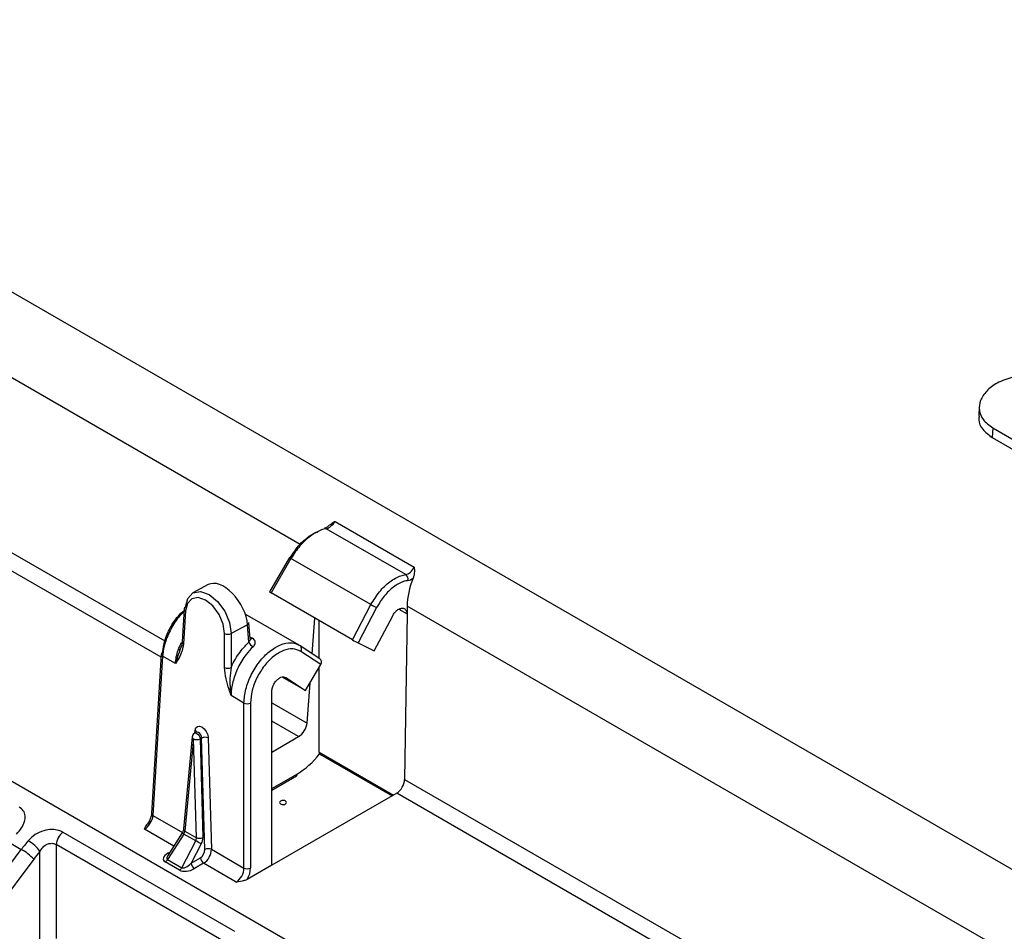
# Model space of a CAD drawing. Header units: millimetres. Extents: x 16 to 503, y 3 to 290.
# Tile 118 of 169: x 93.78 to 97.06, y 163.04 to 166.07. Entities that reach past the tile are written whole.
import ezdxf

# ---------------------------------------------------------------- set-up
doc = ezdxf.new("R2010")
doc.units = ezdxf.units.MM

msp = doc.modelspace()

# ---------------------------------------------------------------- linework, layer by layer
at = {"color": 7, "linetype": 'Continuous', "lineweight": 25}
for p, q in [((91.7107, 166.3442), (99.2446, 161.995)), ((94.7146, 164.3248), (91.9134, 165.9419)), ((91.905, 165.3652), (94.2641, 164.0033)), ((94.2517, 163.9493), (91.8788, 165.3192)), ((90.7967, 165.2441), (100.7299, 159.5097)), ((96.974, 164.7841), (96.972, 164.7523)), ((97.0186, 164.7131), (97.0171, 164.6806)), ((97.0186, 164.7131), (98.8174, 163.6746)), ((97.0171, 164.6806), (98.816, 163.6422)), ((94.8304, 164.4015), (95.0942, 164.2492)), ((95.0656, 164.2245), (94.8012, 164.3772)), ((94.6784, 164.2817), (94.612, 164.167)), ((94.6838, 164.278), (94.6176, 164.1635)), ((94.9501, 164.1243), (94.6838, 164.278)), ((94.4087, 164.1908), (94.3578, 164.1635)), ((94.8886, 164.007), (94.6176, 164.1635)), ((94.3283, 164.11), (94.3217, 164.0008)), ((94.3328, 164.1033), (94.3262, 163.994)), ((94.8886, 164.007), (94.9501, 164.1243)), ((94.9689, 164.1145), (94.9073, 163.9969)), ((95.0429, 164.1094), (95.07, 164.0938)), ((95.0704, 164.1194), (95.07, 164.0938)), ((97.8715, 162.5024), (95.0704, 164.1194)), ((94.7109, 163.9894), (94.5319, 164.0927)), ((94.7547, 163.9608), (94.7636, 164.0792)), ((94.7774, 163.9459), (94.7774, 164.0713)), ((94.9608, 163.97), (95.0223, 164.0873)), ((95.07, 164.0938), (95.062, 163.5427)), ((94.5394, 164.0576), (94.4846, 164.0282)), ((94.5438, 163.9999), (94.5394, 164.0576)), ((94.548, 164.0104), (94.5438, 164.0646)), ((94.4629, 163.9151), (94.4629, 164.0282)), ((94.4846, 164.0282), (94.4846, 163.9151)), ((94.5474, 164.017), (94.5555, 164.0124)), ((94.3101, 163.9767), (94.3132, 163.975)), ((94.7136, 163.9878), (94.7141, 163.9875)), ((94.7803, 163.9439), (94.7141, 163.9875)), ((94.7829, 163.9251), (94.7165, 163.9688)), ((94.9073, 163.9969), (94.9608, 163.97)), ((94.2524, 163.9596), (94.2203, 163.4288)), ((94.2568, 163.9528), (94.2247, 163.4221)), ((94.2997, 163.9281), (94.2568, 163.9528)), ((94.7327, 163.8383), (94.7829, 163.9251)), ((94.7774, 163.6332), (94.7774, 163.9155)), ((94.7327, 163.8383), (94.6547, 163.8833)), ((94.6665, 163.8819), (94.7327, 163.8383)), ((94.7374, 163.7301), (94.7475, 163.8638)), ((94.5275, 163.7966), (94.4847, 163.8213)), ((94.62, 163.2568), (94.62, 163.834)), ((94.5275, 163.2473), (94.5275, 163.7966)), ((94.5493, 163.7966), (94.5493, 163.2473)), ((94.62, 163.7978), (94.7374, 163.7301)), ((94.3643, 163.697), (94.3651, 163.7059)), ((94.7094, 163.6851), (94.62, 163.7367)), ((94.3551, 163.6842), (94.3268, 163.3776)), ((94.3596, 163.677), (94.3312, 163.3703)), ((94.369, 163.3485), (94.3596, 163.677)), ((94.3686, 163.6993), (94.3631, 163.6964)), ((94.3867, 163.6804), (94.3813, 163.6774)), ((94.3813, 163.6774), (94.3908, 163.349)), ((94.3974, 163.3093), (94.3867, 163.6804)), ((94.4085, 163.6808), (94.4192, 163.3098)), ((94.62, 163.6336), (94.7094, 163.6851)), ((94.7774, 163.6332), (95.0247, 163.4904)), ((94.7793, 163.6275), (94.7801, 163.6269)), ((94.7801, 163.6268), (95.0206, 163.488)), ((94.62, 163.5119), (94.7056, 163.5613)), ((94.62, 163.5071), (94.7024, 163.5547)), ((95.062, 163.5427), (97.421, 162.1809)), ((95.0357, 163.4967), (94.62, 163.2568)), ((97.4087, 162.1269), (95.0357, 163.4967)), ((94.2247, 163.4221), (94.3224, 163.3657)), ((93.9243, 163.3668), (94.4961, 163.0367)), ((94.2938, 163.3205), (94.1963, 163.3768)), ((94.327, 163.3606), (94.2732, 163.2758)), ((94.3217, 163.3644), (94.2742, 163.2895)), ((94.3669, 163.3376), (94.327, 163.3606)), ((94.3312, 163.3703), (94.369, 163.3485)), ((93.7469, 163.3322), (93.7866, 163.3093)), ((94.4746, 162.9952), (93.9028, 163.3253)), ((93.9028, 163.3253), (93.9028, 163.0127)), ((94.3203, 163.2486), (94.3669, 163.3376)), ((94.3855, 163.3278), (94.3518, 163.2634)), ((93.0704, 162.3498), (93.7866, 163.3093)), ((93.8484, 162.9886), (93.8484, 163.3024)), ((94.2741, 163.2966), (94.2812, 163.3007)), ((94.3518, 163.2634), (94.3823, 163.2811)), ((94.4192, 163.3098), (94.5275, 163.2473)), ((93.8279, 163.2766), (93.1041, 162.3069)), ((94.3126, 163.2405), (94.2655, 163.2677)), ((94.2732, 163.2758), (94.3203, 163.2486)), ((94.3932, 163.2631), (94.3626, 163.2455)), ((94.5016, 163.2005), (94.3932, 163.2631)), ((94.62, 163.2568), (94.5384, 163.2096))]:
    msp.add_line(p, q, dxfattribs=at)
at = {"color": 7, "linetype": 'Continuous', "lineweight": 25, "flags": 128}
for points in [[(94.3328, 164.1158), (94.3403, 164.1452), (94.3578, 164.1635), (94.3827, 164.168), (94.4113, 164.1581), (94.4396, 164.1352), (94.4633, 164.1026), (94.4791, 164.0651), (94.4846, 164.0282)], [(94.4629, 164.0282), (94.4581, 164.0598), (94.4446, 164.0919), (94.4243, 164.1198), (94.4, 164.1395), (94.3755, 164.148), (94.3542, 164.1441), (94.3393, 164.1285), (94.3328, 164.1033)], [(94.3651, 163.7059), (94.3674, 163.7139), (94.3725, 163.7188), (94.3795, 163.72), (94.3875, 163.7171), (94.3954, 163.7107), (94.4021, 163.7017), (94.4067, 163.6912), (94.4085, 163.6808)], [(94.3631, 163.6964), (94.3633, 163.6964), (94.3668, 163.697), (94.3708, 163.6956), (94.3748, 163.6924), (94.3781, 163.6879), (94.3804, 163.6827), (94.3813, 163.6774)], [(94.3867, 163.6804), (94.3858, 163.6856), (94.3836, 163.6908), (94.3802, 163.6953), (94.3762, 163.6985), (94.3722, 163.6999), (94.3687, 163.6994), (94.3685, 163.6993)], [(94.6659, 163.4703), (94.6621, 163.4717), (94.6577, 163.4722), (94.6533, 163.4717), (94.6495, 163.4703), (94.647, 163.4681), (94.6462, 163.4656), (94.647, 163.463), (94.6495, 163.4608), (94.6533, 163.4594), (94.6577, 163.4589), (94.6621, 163.4594), (94.6659, 163.4608), (94.6684, 163.463), (94.6692, 163.4656), (94.6684, 163.4681), (94.6659, 163.4703)], [(94.2778, 163.2952), (94.2761, 163.2956), (94.2741, 163.2966)]]:
    msp.add_lwpolyline(points, dxfattribs=at)
at = {"color": 7, "linetype": 'Continuous', "lineweight": 25}
for centre, radius, start, end in [((94.7963, 164.3691), 0.00942, 59.1645, 97.9816), ((94.6978, 164.3038), 0.0293, 228.8267, 241.6037), ((95.0548, 164.2094), 0.0186, 345.5023, 54.4101), ((94.3357, 164.1089), 0.00747, 112.7601, 171.586), ((94.336, 164.1102), 0.00761, 181.3036, 245.7633), ((95.3835, 164.9326), 0.9171, 241.797, 243.1234), ((94.536, 164.0646), 0.0078, 295.3938, 359.6569), ((94.3293, 164.0009), 0.00761, 181.3036, 245.7633), ((94.4737, 164.051), 0.0252, 244.472, 295.5669), ((94.5494, 164.0195), 0.00932, 260.0088, 310.1864), ((94.5746, 164.0128), 0.0334, 202.6498, 239.8037), ((94.7053, 163.9768), 0.0138, 324.3398, 50.4251), ((94.2597, 163.9585), 0.00746, 112.8328, 171.6088), ((94.2602, 163.9599), 0.00783, 182.3217, 244.7477), ((94.4737, 163.9379), 0.0252, 244.472, 295.5669), ((94.5384, 163.8193), 0.0252, 244.4741, 295.5259), ((94.3608, 163.6981), 0.00894, 11.7335, 61.0148), ((94.3704, 163.6828), 0.0154, 118.2341, 174.7179), ((94.3631, 163.6842), 0.008, 179.3914, 243.6316), ((94.3699, 163.701), 0.0261, 246.6297, 295.815), ((94.3981, 163.6568), 0.0261, 66.6297, 115.815), ((94.6981, 163.5608), 0.0075, 305.0329, 3.5745), ((94.2281, 163.4291), 0.00783, 182.3217, 244.7477), ((93.9635, 163.3202), 0.0609, 130.0119, 175.1523), ((94.3433, 163.389), 0.0327, 228.6306, 240.0854), ((94.3348, 163.3775), 0.008, 179.3914, 243.6316), ((94.3794, 163.3725), 0.0261, 246.6297, 295.815), ((93.755, 163.2392), 0.1129, 34.0851, 61.0996), ((94.1794, 162.9605), 0.4211, 60.7117, 63.5699), ((93.7151, 163.1767), 0.1507, 41.5296, 61.6611), ((94.406, 163.2832), 0.0238, 185.1028, 237.3729), ((94.4088, 163.2858), 0.0261, 66.6297, 115.815), ((94.2537, 163.2865), 0.0222, 301.9547, 331.1444), ((94.3009, 163.2593), 0.0222, 301.9547, 331.1444), ((94.3755, 163.2655), 0.0238, 185.1028, 237.3729), ((94.5384, 163.27), 0.0252, 244.4741, 295.5259)]:
    msp.add_arc(centre, radius, start, end, dxfattribs=at)
for centre, major_axis, ratio, start_param, end_param in [((94.8116, 164.4113), (0.0206, 0.0325), 0.548533, 3.603206, 4.757155), ((95.0736, 164.2601), (0.0177, 0.0342), 0.604844, 3.554115, 4.708064), ((94.4636, 164.0984), (-0.0567, 0.0914), 0.553944, 3.94544, 6.248571), ((95.2064, 164.1895), (0.0909, 0.1695), 0.597163, 1.750168, 2.285035), ((95.0845, 164.2543), (0.0255, 0.0475), 0.597163, 3.562333, 4.033817), ((94.6255, 164.1595), (0.0135, -0.0074), 0.028655, 3.140985, 4.096724), ((94.8966, 164.0031), (0.0135, -0.0074), 0.028656, 4.096744, 5.643729), ((94.7719, 163.9311), (0.0085, 0.0128), 0.81623, 4.786137, 6.333121), ((94.7103, 163.716), (0.0202, 0.0327), 0.556894, 3.943189, 5.461625), ((94.7103, 163.7156), (0.101, 0.1637), 0.556894, 3.943189, 4.509512), ((94.7883, 163.6399), (0.0081, 0.0131), 0.556894, 2.407299, 3.006613), ((95.0348, 163.5287), (0.0182, 0.0339), 0.597163, 3.908191, 5.426628), ((94.1976, 163.4074), (0.0206, 0.0325), 0.548533, 3.949065, 5.484954), ((94.3203, 163.3645), (0.0092, 0.0125), 0.494927, 4.767163, 5.517654), ((94.3582, 163.3427), (0.0057, 0.0144), 0.647407, 4.618676, 5.369168), ((94.369, 163.3373), (0.0136, 0.0277), 0.614591, 4.671018, 5.42151), ((93.9388, 163.1161), (0.1779, 0.3412), 0.603905, 1.206902, 1.305353), ((93.9659, 163.1021), (0.1586, 0.308), 0.606756, 1.203727, 1.302178), ((94.2974, 163.2848), (0.0383, 0.0094), 0.496801, 2.096387, 3.619592), ((94.2974, 163.2974), (0.0257, 0.0203), 0.353349, 2.350614, 3.306505), ((94.3811, 163.3006), (0.0102, 0.0207), 0.614591, 3.88562, 5.42151), ((94.392, 163.2952), (0.0179, 0.0341), 0.600153, 3.903399, 5.439289), ((94.3423, 163.2715), (0.0228, 0.0222), 0.38989, 3.225614, 4.748818), ((94.5003, 163.2327), (0.0177, 0.0342), 0.604844, 3.899974, 5.435864), ((94.5112, 163.2269), (0.0255, 0.0475), 0.597163, 4.669031, 5.444081), ((94.3423, 163.2589), (0.0364, 0.0106), 0.540062, 3.619603, 5.142808)]:
    msp.add_ellipse(centre, major_axis=major_axis, ratio=ratio, start_param=start_param, end_param=end_param, dxfattribs=at)
for points, knots in [([(97.0854, 164.8817), (97.0673, 164.8758), (97.0332, 164.8648), (96.9966, 164.8361), (96.9755, 164.8042), (96.9718, 164.7706), (96.9846, 164.7378), (97.007, 164.7215), (97.0186, 164.7131)], [0, 0, 0, 0, 0.183287, 0.344874, 0.505118, 0.666502, 0.828195, 1, 1, 1, 1]), ([(96.974, 164.7523), (96.9732, 164.7481), (96.9703, 164.7327), (96.9831, 164.706), (97.0055, 164.6893), (97.0171, 164.6806)], [0, 0, 0, 0, 0.153175, 0.560612, 1, 1, 1, 1]), ([(94.8129, 164.3888), (94.8176, 164.3927), (94.823, 164.3974), (94.8293, 164.4009), (94.8303, 164.4015), (94.8304, 164.4015)], [0, 0, 0, 0, 0.841786, 0.986404, 1, 1, 1, 1]), ([(94.6809, 164.2807), (94.6895, 164.2939), (94.7066, 164.3201), (94.7391, 164.3495), (94.7621, 164.3635), (94.7729, 164.3663), (94.7733, 164.3664)], [0, 0, 0, 0, 0.329342, 0.658683, 0.988037, 1, 1, 1, 1]), ([(94.8012, 164.3772), (94.7959, 164.376), (94.779, 164.3721), (94.7485, 164.3548), (94.7123, 164.3217), (94.6933, 164.2926), (94.6838, 164.278)], [0, 0, 0, 0, 0.13268, 0.42179, 0.710892, 1, 1, 1, 1]), ([(94.8123, 164.3895), (94.8109, 164.388), (94.8067, 164.3836), (94.8, 164.3798), (94.7965, 164.3789), (94.7949, 164.3784)], [0, 0, 0, 0, 0.217956, 0.642775, 1, 1, 1, 1]), ([(95.0942, 164.2492), (95.0942, 164.2491), (95.0942, 164.248), (95.0944, 164.2394), (95.095, 164.227), (95.0916, 164.216), (95.0906, 164.2126)], [0, 0, 0, 0, 0.00832, 0.096818, 0.720017, 1, 1, 1, 1]), ([(94.9501, 164.1243), (94.959, 164.1392), (94.977, 164.1689), (95.0125, 164.2024), (95.0431, 164.2197), (95.0602, 164.2234), (95.0656, 164.2245)], [0, 0, 0, 0, 0.289108, 0.57821, 0.86732, 1, 1, 1, 1]), ([(95.0728, 164.2047), (95.068, 164.2037), (95.0525, 164.2004), (95.025, 164.1848), (94.993, 164.1546), (94.9769, 164.1279), (94.9689, 164.1145)], [0, 0, 0, 0, 0.132681, 0.421795, 0.710897, 1, 1, 1, 1]), ([(94.2568, 163.9654), (94.2586, 163.9785), (94.2623, 164.0048), (94.281, 164.0472), (94.3037, 164.0826), (94.3212, 164.0988), (94.328, 164.1051)], [0, 0, 0, 0, 0.271473, 0.547372, 0.823287, 1, 1, 1, 1]), ([(94.3278, 164.1005), (94.3229, 164.0959), (94.3063, 164.0803), (94.2833, 164.0436), (94.2659, 164.0031), (94.2586, 163.9725), (94.2573, 163.9584), (94.2568, 163.9528)], [0, 0, 0, 0, 0.121581, 0.415646, 0.709702, 0.88578, 1, 1, 1, 1]), ([(95.0223, 164.0873), (95.0233, 164.0891), (95.0254, 164.0929), (95.0292, 164.0979), (95.0333, 164.1024), (95.0377, 164.1062), (95.0422, 164.1092), (95.0467, 164.1113), (95.0511, 164.1125), (95.0553, 164.1127), (95.0592, 164.1119), (95.0626, 164.1101), (95.0655, 164.1074), (95.0677, 164.1038), (95.0694, 164.0993), (95.0698, 164.0956), (95.07, 164.0938)], [0, 0, 0, 0, 0.0705685, 0.141137, 0.2117055, 0.2822739, 0.3528424, 0.4234109, 0.4939794, 0.5645479, 0.6351164, 0.7056849, 0.7762534, 0.8468218, 0.9221569, 1, 1, 1, 1]), ([(94.3214, 164.001), (94.3213, 163.9985), (94.321, 163.9898), (94.3183, 163.9831), (94.3163, 163.9783)], [0, 0, 0, 0, 0.289441, 1, 1, 1, 1]), ([(94.5478, 164.0104), (94.5478, 164.0093), (94.5479, 164.0069), (94.5462, 164.0033), (94.5445, 164.0009), (94.5438, 163.9999)], [0, 0, 0, 0, 0.314619, 0.716119, 1, 1, 1, 1]), ([(94.5481, 164.0097), (94.5481, 164.0098), (94.548, 164.0099), (94.548, 164.0101), (94.548, 164.0101)], [0, 0, 0, 0, 0.60311, 1, 1, 1, 1]), ([(94.5578, 163.9839), (94.5592, 163.9853), (94.5625, 163.9888), (94.5653, 163.9949), (94.5653, 164.0016), (94.5621, 164.0078), (94.5577, 164.0109), (94.5555, 164.0124)], [0, 0, 0, 0, 0.1400581, 0.3463312, 0.5585615, 0.7772545, 1, 1, 1, 1]), ([(94.2997, 163.9281), (94.2997, 163.9282), (94.3006, 163.9423), (94.3043, 163.9659), (94.3154, 163.9896), (94.3193, 163.9978)], [0, 0, 0, 0, 0.004706, 0.65462, 1, 1, 1, 1]), ([(94.3262, 163.994), (94.3243, 163.9834), (94.3206, 163.963), (94.3092, 163.9435), (94.3023, 163.9323), (94.2998, 163.9282), (94.2997, 163.9281)], [0, 0, 0, 0, 0.407474, 0.785024, 0.993644, 1, 1, 1, 1]), ([(94.2997, 163.9281), (94.2997, 163.9282), (94.2999, 163.9288), (94.3014, 163.9341), (94.3059, 163.9489), (94.3122, 163.9646), (94.3162, 163.9768), (94.3167, 163.9782)], [0, 0, 0, 0, 0.0104354, 0.0349355, 0.3414748, 0.9260888, 1, 1, 1, 1]), ([(94.4846, 163.9151), (94.486, 163.918), (94.4952, 163.9381), (94.5142, 163.9691), (94.5352, 163.9909), (94.5438, 163.9999)], [0, 0, 0, 0, 0.091223, 0.627255, 1, 1, 1, 1]), ([(94.5578, 163.9839), (94.55, 163.9757), (94.5309, 163.9558), (94.5063, 163.9152), (94.4894, 163.869), (94.4848, 163.8376), (94.4847, 163.8232), (94.4847, 163.8213)], [0, 0, 0, 0, 0.188856, 0.460441, 0.732055, 0.965347, 1, 1, 1, 1]), ([(94.5275, 163.7966), (94.5288, 163.8118), (94.5313, 163.8422), (94.5501, 163.8911), (94.5778, 163.9354), (94.6124, 163.9707), (94.6496, 163.993), (94.6805, 163.9987), (94.7013, 163.9948), (94.7101, 163.9897), (94.7136, 163.9878)], [0, 0, 0, 0, 0.143106, 0.28621, 0.429314, 0.572424, 0.715541, 0.858663, 0.944372, 1, 1, 1, 1]), ([(94.7165, 163.9688), (94.7081, 163.9725), (94.6911, 163.9801), (94.6587, 163.9734), (94.6253, 163.9535), (94.5943, 163.9216), (94.5694, 163.8817), (94.5525, 163.8377), (94.5503, 163.8103), (94.5493, 163.7966)], [0, 0, 0, 0, 0.140938, 0.28413, 0.427318, 0.570498, 0.713668, 0.856834, 1, 1, 1, 1]), ([(94.4847, 163.8213), (94.4846, 163.8215), (94.4824, 163.8283), (94.4763, 163.8471), (94.4664, 163.8788), (94.4641, 163.9027), (94.4629, 163.9151)], [0, 0, 0, 0, 0.006356, 0.214976, 0.592526, 1, 1, 1, 1]), ([(94.4846, 163.9151), (94.4829, 163.903), (94.4795, 163.8787), (94.4811, 163.8476), (94.4834, 163.8291), (94.4845, 163.8222), (94.4846, 163.8215), (94.4847, 163.8213)], [0, 0, 0, 0, 0.387226, 0.774053, 0.976884, 0.993095, 1, 1, 1, 1]), ([(94.62, 163.834), (94.6201, 163.8359), (94.6202, 163.8395), (94.6214, 163.8454), (94.6232, 163.8513), (94.6257, 163.8572), (94.6288, 163.8628), (94.6324, 163.8681), (94.6364, 163.8727), (94.6422, 163.8782), (94.6499, 163.8829), (94.6591, 163.8851), (94.664, 163.8829), (94.6665, 163.8819)], [0, 0, 0, 0, 0.070681, 0.141362, 0.212043, 0.282724, 0.353405, 0.424085, 0.494766, 0.565447, 0.708349, 0.851251, 1, 1, 1, 1]), ([(94.3698, 163.7003), (94.3698, 163.7003), (94.3699, 163.7003), (94.369, 163.6997), (94.3685, 163.6993)], [0, 0, 0, 0, 0.3704944, 1, 1, 1, 1]), ([(93.7711, 163.3602), (93.7768, 163.3671), (93.7882, 163.3806), (93.7984, 163.4017), (93.8009, 163.4213), (93.7951, 163.4387), (93.7845, 163.4467), (93.7792, 163.4506)], [0, 0, 0, 0, 0.213279, 0.420561, 0.619043, 0.811789, 1, 1, 1, 1]), ([(94.2203, 163.4288), (94.2197, 163.425), (94.2187, 163.4175), (94.213, 163.4043), (94.2076, 163.3951), (94.2042, 163.3916), (94.2039, 163.3913)], [0, 0, 0, 0, 0.326865, 0.643784, 0.975114, 1, 1, 1, 1]), ([(94.1963, 163.3768), (94.1963, 163.3769), (94.1982, 163.3817), (94.2012, 163.3864), (94.2042, 163.3911)], [0, 0, 0, 0, 0.01326, 1, 1, 1, 1]), ([(93.9243, 163.3668), (93.9203, 163.3688), (93.9099, 163.3738), (93.8879, 163.3768), (93.8598, 163.3727), (93.8314, 163.3599), (93.8168, 163.3453), (93.8095, 163.338)], [0, 0, 0, 0, 0.119756, 0.310912, 0.519857, 0.758159, 1, 1, 1, 1]), ([(94.3268, 163.3776), (94.3266, 163.3767), (94.3264, 163.3748), (94.3249, 163.3703), (94.3231, 163.3667), (94.3218, 163.3647), (94.3217, 163.3644)], [0, 0, 0, 0, 0.2470437, 0.5773762, 0.9526436, 1, 1, 1, 1]), ([(93.8484, 163.3024), (93.8517, 163.3075), (93.8578, 163.3173), (93.8712, 163.3269), (93.8849, 163.3304), (93.8957, 163.3291), (93.9008, 163.3264), (93.9028, 163.3253)], [0, 0, 0, 0, 0.262785, 0.501896, 0.701965, 0.884407, 1, 1, 1, 1]), ([(94.5384, 163.2096), (94.5351, 163.2081), (94.5245, 163.2033), (94.5108, 163.2017), (94.5017, 163.2005), (94.5016, 163.2005)], [0, 0, 0, 0, 0.311102, 0.991486, 1, 1, 1, 1])]:
    msp.add_open_spline(points, degree=3, knots=knots, dxfattribs=at)

doc.saveas('drawing.dxf')
